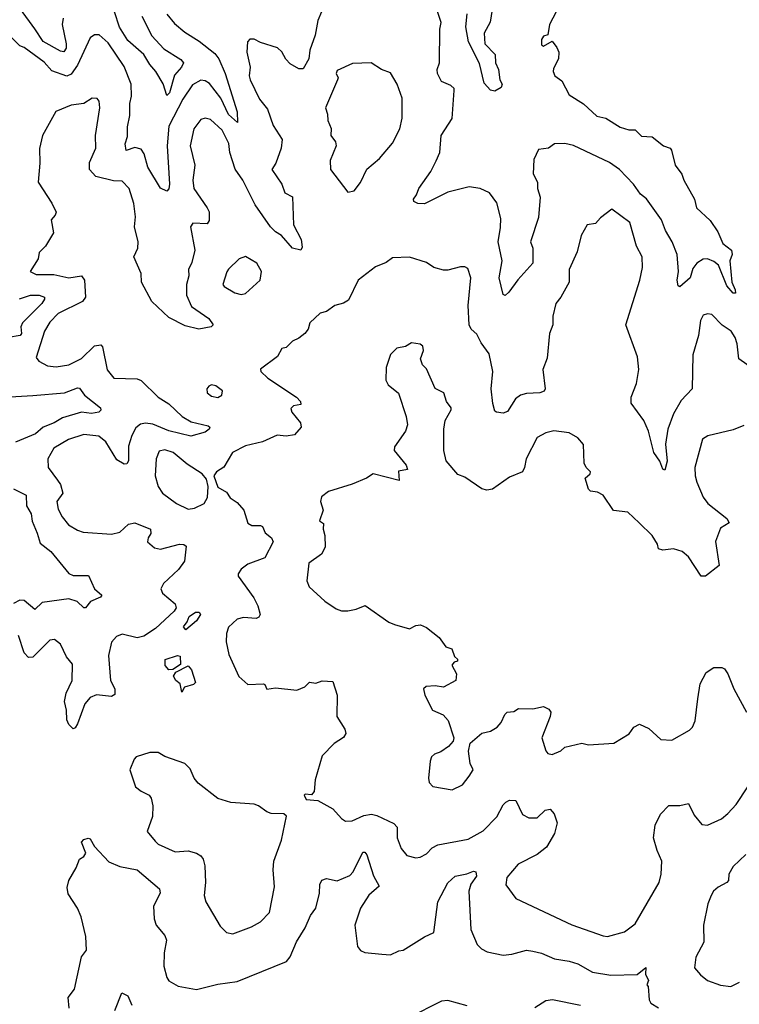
# Model space of a CAD drawing. Extents: x 1839239 to 1929705, y 762242 to 910352.
# Tile 178 of 256: x 1904084 to 1907464, y 820973 to 825598. Entities that reach past the tile are written whole.
import ezdxf

# ---------------------------------------------------------------- set-up
doc = ezdxf.new("R2010")
doc.units = 0

msp = doc.modelspace()

# ---------------------------------------------------------------- linework, layer by layer
at = {"layer": '0CON10XD'}
for points in [[(1906603.1, 825635), (1906571.9, 825575), (1906565, 825527.5), (1906545, 825520.8), (1906534.6, 825505.4), (1906535, 825480), (1906545, 825473.3), (1906585, 825496.7), (1906607.1, 825467.1), (1906616.4, 825445), (1906615.5, 825415), (1906590.6, 825369.4), (1906590, 825355), (1906598.1, 825335), (1906630.8, 825310.8), (1906665, 825244.6), (1906732.5, 825202.5), (1906794.4, 825145), (1906836.4, 825136.3), (1906905, 825092.7), (1906945, 825081.4), (1906975, 825081.4), (1907005, 825051.1), (1907055, 825048.5), (1907108, 825005), (1907138.8, 824995), (1907145.6, 824985.6), (1907163.1, 824915), (1907193.4, 824873.4), (1907203.3, 824845), (1907254, 824755), (1907262.5, 824715), (1907327.5, 824655), (1907362.4, 824602.4), (1907387.1, 824547.1), (1907428, 824515), (1907430, 824495), (1907420, 824465), (1907428.5, 824365), (1907445, 824330), (1907445.8, 824314.2), (1907435, 824314), (1907405, 824348), (1907365.8, 824445.8), (1907345, 824462.9), (1907315, 824474.5), (1907295, 824473.3), (1907265, 824454.4), (1907245, 824430), (1907233.3, 824385), (1907185, 824343.3), (1907177.5, 824347.5), (1907172, 824375), (1907179.1, 824415), (1907171.5, 824495), (1907149.1, 824555), (1907117.6, 824607.6), (1907098.1, 824658.1), (1907027.5, 824757.5), (1906999.2, 824779.2), (1906967.4, 824825), (1906902, 824895), (1906855, 824927.2), (1906685, 825007.8), (1906643.8, 825016.2), (1906595.6, 825014.4), (1906567.5, 824995), (1906521.5, 824988.5), (1906499.1, 824940.9), (1906496.4, 824875), (1906515.4, 824835), (1906516.7, 824805), (1906528.2, 824765), (1906520.6, 824669.4), (1906483.3, 824555), (1906494.4, 824525), (1906493.8, 824455), (1906423.1, 824376.9), (1906381.7, 824318.3), (1906365, 824302.5), (1906355, 824307.5), (1906335.5, 824385), (1906350.2, 824465), (1906331.6, 824555), (1906342.9, 824622.9), (1906344.3, 824664.3), (1906325, 824738.6), (1906290.6, 824785), (1906246.2, 824805), (1906195, 824813.3), (1906095, 824788.5), (1905985, 824733.1), (1905954.6, 824734.6), (1905935.8, 824745), (1905934.2, 824755), (1905948.5, 824775), (1905958.2, 824805), (1906014.7, 824885.3), (1906040, 824935), (1906057.1, 824975), (1906064.4, 825055), (1906115.6, 825134.4), (1906124.2, 825265), (1906124, 825275), (1906109.8, 825289.8), (1906065, 825308), (1906046.2, 825346.2), (1906045.5, 825365), (1906056.2, 825395), (1906057, 825553), (1906064, 825585), (1906025, 825701.9)], [(1904287.7, 825605), (1904283.9, 825576.1), (1904302.4, 825485), (1904301.9, 825465), (1904292, 825448), (1904275, 825449.7), (1904195, 825495.3), (1904155.4, 825555.4), (1904088, 825648)], [(1906303.1, 825646.9), (1906294, 825586), (1906266.2, 825535), (1906268.6, 825485), (1906316.7, 825435), (1906318.6, 825395), (1906333.5, 825365), (1906339.4, 825315), (1906350, 825295), (1906345, 825279.4), (1906315, 825262.5), (1906295, 825266.5), (1906265, 825300.6), (1906243.2, 825393.2), (1906191.8, 825495), (1906180, 825565), (1906186.4, 825626.4)], [(1904774.4, 825625), (1904811, 825581), (1904859.1, 825539.1), (1904926.9, 825496.9), (1904999.8, 825439.8), (1905019.8, 825415), (1905049.3, 825345), (1905105.2, 825165), (1905106.7, 825115), (1905065, 825153.1), (1905029.4, 825229.4), (1904975, 825299), (1904955, 825311.2), (1904935, 825313.7), (1904895, 825291.8), (1904850, 825225), (1904785, 825097.5), (1904776, 825006), (1904788.2, 824825), (1904785, 824803.3), (1904775, 824792.5), (1904745, 824807.5), (1904685.4, 824905.4), (1904668.3, 824968.3), (1904655, 824990), (1904625, 824997.5), (1904583.8, 824983.8), (1904580, 825015), (1904589.8, 825050.2), (1904590, 825095), (1904601.4, 825148.6), (1904602.1, 825205), (1904609.3, 825239.3), (1904607.7, 825295), (1904575, 825378.6), (1904499.7, 825489.7), (1904457.8, 825527.8), (1904435, 825527.8), (1904415, 825512.9), (1904356.2, 825385), (1904325, 825342.8), (1904305, 825332.9), (1904235, 825357.8), (1904199.5, 825399.5), (1904105, 825467.3), (1904085, 825475.6), (1904034, 825525)], [(1904657.4, 825615), (1904705, 825522.3), (1904761.1, 825461.1), (1904841.4, 825411.4), (1904852.9, 825395), (1904844.4, 825375), (1904811.7, 825338.3), (1904787.8, 825255), (1904775, 825242), (1904757.4, 825297.4), (1904723.5, 825355), (1904695, 825387.9), (1904666.5, 825435), (1904591.3, 825501.3), (1904553, 825563), (1904529.8, 825635)], [(1905502, 825635), (1905484.3, 825595), (1905472.3, 825525), (1905446.5, 825455), (1905442.3, 825415), (1905415, 825366.7), (1905395, 825366.7), (1905355, 825390.8), (1905333.5, 825413.5), (1905315, 825447.9), (1905295, 825466.2), (1905215, 825490.8), (1905185, 825507.5), (1905165, 825507.5), (1905153.3, 825495), (1905151.4, 825445), (1905166.1, 825375), (1905161.2, 825335), (1905166.4, 825315), (1905210, 825225), (1905247.7, 825177.7), (1905275, 825101.1), (1905316.7, 825035), (1905312.7, 824995), (1905287.1, 824925), (1905268.9, 824895), (1905314.6, 824825), (1905329.4, 824785), (1905365.9, 824765.9), (1905370.8, 824635), (1905405.5, 824565), (1905410.8, 824529.2), (1905403.9, 824516.1), (1905365, 824525.6), (1905314.4, 824585), (1905285, 824602.3), (1905261.8, 824625), (1905189.3, 824729.3), (1905132.4, 824845), (1905096.3, 824896.3), (1905071.5, 824975), (1905067.1, 825017.1)], [(1905625, 824787.5), (1905655, 824793.8), (1905685, 824833.8), (1905715, 824896.2), (1905773.6, 824946.4), (1905835, 825018), (1905869.1, 825085), (1905880.4, 825135), (1905880.2, 825230.2), (1905856.7, 825295), (1905825, 825348.6), (1905783.8, 825365), (1905734.4, 825395.6), (1905647.3, 825392.7), (1905575, 825360), (1905570.4, 825345), (1905579.1, 825325), (1905577.3, 825315), (1905520.4, 825185), (1905530, 825155), (1905530.6, 825125), (1905547.6, 825087.6), (1905545.6, 825055), (1905568.1, 825025), (1905570.6, 825005), (1905542.4, 824937.6), (1905543.1, 824895), (1905625, 824787.5)], [(1905067.1, 825017.1), (1905035, 825078.8), (1904979.5, 825129.5), (1904954.5, 825135.5), (1904935, 825130), (1904902.2, 825085), (1904884.5, 825005), (1904907.1, 824915), (1904897.6, 824845), (1904902.7, 824805), (1904963.9, 824715), (1904973.8, 824695), (1904974.6, 824675.4), (1904973.3, 824655), (1904965, 824639.2), (1904897, 824643), (1904885.7, 824625), (1904906.9, 824515), (1904892.9, 824457.1), (1904876.2, 824425), (1904878.4, 824395), (1904867.1, 824355), (1904867.3, 824305), (1904891.4, 824251.4), (1904972, 824195), (1904993.3, 824165), (1904983.9, 824156.1), (1904925, 824143.9), (1904860.7, 824160.7), (1904785, 824199.6), (1904704.2, 824274.2), (1904656.8, 824365), (1904655, 824406.2), (1904620.5, 824485), (1904638.2, 824525), (1904641.1, 824555), (1904623.2, 824625), (1904627.3, 824672.7), (1904620.3, 824735), (1904598.5, 824805), (1904565, 824839.1), (1904525, 824841.5), (1904442, 824862), (1904411.4, 824895), (1904412.1, 824927.9), (1904441.4, 824995), (1904439.4, 825055), (1904461.1, 825185), (1904456.9, 825215), (1904447.6, 825227.6), (1904425, 825229.2), (1904385.3, 825204.7), (1904325, 825196.7), (1904253.4, 825166.6), (1904191.2, 825055), (1904176.4, 824993.6), (1904179.2, 824925), (1904171.1, 824835), (1904235, 824736.4), (1904255.5, 824694.5), (1904250.5, 824679.5), (1904231.2, 824658.8), (1904242.2, 824597.8), (1904205.6, 824535), (1904175.8, 824505), (1904170.6, 824475), (1904132.5, 824415), (1904162, 824402), (1904245, 824401.3), (1904315, 824386.3), (1904375, 824394.4), (1904387.9, 824375), (1904393.4, 824295), (1904378.5, 824275), (1904265, 824218.2), (1904225, 824177.3), (1904200.4, 824135), (1904161.4, 824011.4), (1904173.3, 823995), (1904215, 823972.3), (1904255, 823968.4), (1904315, 823977.6), (1904375, 824006.1), (1904435, 824065.9), (1904465, 824070.6), (1904472.2, 824062.2), (1904495, 823953.3), (1904526.2, 823915), (1904635, 823911.7), (1904655, 823904.1), (1904735.2, 823825.2), (1904785, 823793.3), (1904847.8, 823735), (1904890.1, 823710.1), (1904970, 823690), (1904976.9, 823685), (1904974.3, 823675), (1904955, 823661.5), (1904888.1, 823641.9), (1904785, 823667.2), (1904708.7, 823698.7), (1904675, 823703.3), (1904651, 823699), (1904628.8, 823681.2), (1904611.1, 823645), (1904595.2, 823594.8), (1904594.6, 823525.4), (1904587.4, 823512.6), (1904575, 823510), (1904540.9, 823530.8), (1904488, 823615), (1904455, 823642.5), (1904385, 823649.4), (1904313.4, 823626.6), (1904245, 823586.2), (1904216.7, 823535), (1904218.1, 823495), (1904262.1, 823435), (1904275.4, 823415), (1904286.9, 823375), (1904258.2, 823335), (1904265, 823298.8), (1904282.9, 823262.9), (1904313.1, 823225), (1904355, 823200), (1904381.8, 823191.8), (1904515, 823180.9), (1904555, 823191.8), (1904595, 823227.9), (1904625.5, 823234.5), (1904698.7, 823205), (1904699.6, 823185), (1904686.7, 823165), (1904684.2, 823145), (1904716.9, 823116.9), (1904745, 823110.9), (1904834.3, 823134.3), (1904855, 823133.8), (1904866.2, 823125), (1904857.5, 823055), (1904829.4, 823015), (1904759.7, 822950.3), (1904747.5, 822925), (1904754.2, 822905), (1904814.5, 822855), (1904818.8, 822835), (1904810.2, 822819.7), (1904721.7, 822738.3), (1904667.3, 822702.7), (1904635, 822695.3), (1904565, 822711.3), (1904538.7, 822701.3), (1904515.4, 822675), (1904501.7, 822611.7), (1904511.1, 822495), (1904530.7, 822455), (1904531.3, 822428.7), (1904515, 822419.7), (1904445, 822426.7), (1904414.8, 822415.2), (1904389.6, 822385), (1904355, 822290), (1904345, 822272.5), (1904335, 822267.5), (1904315, 822287.5), (1904305, 822310), (1904303.3, 822355), (1904294, 822395), (1904302.7, 822435), (1904330.7, 822495), (1904331.7, 822571.7), (1904303.6, 822605), (1904275.5, 822665), (1904246.9, 822686.9), (1904225, 822684.4), (1904146.3, 822603.7), (1904125, 822602.7), (1904105, 822624.3), (1904078.2, 822705)], [(1907589.5, 823915), (1907462.5, 824005), (1907454.4, 824075), (1907445, 824106.2), (1907425.8, 824135), (1907383.8, 824163.8), (1907335, 824214), (1907315, 824217.1), (1907295, 824210.8), (1907281.5, 824185), (1907272.9, 824115), (1907245.5, 824024.5), (1907242.5, 823865), (1907190.7, 823809.3), (1907155, 823747.1), (1907128.8, 823675), (1907117.5, 823605), (1907125.4, 823524.6), (1907115, 823482.5), (1907105, 823487.5), (1907090.5, 823525), (1907062.1, 823565), (1907037.5, 823665), (1907015.6, 823715.6), (1906956.6, 823796.6), (1906955.6, 823825), (1906981.1, 823888.9), (1906991.6, 823955), (1906986.5, 824015), (1906930.9, 824165), (1906997.5, 824375), (1907009.2, 824435), (1907008.2, 824485), (1906981.5, 824535), (1906949.2, 824645), (1906865, 824708), (1906812.1, 824667.9), (1906788.8, 824641.2), (1906750, 824635), (1906722, 824585), (1906702.9, 824507.1), (1906665.6, 824425), (1906664.3, 824365), (1906625.8, 824295), (1906602, 824265), (1906588.1, 824205), (1906588.9, 824165), (1906572.9, 824125), (1906561.2, 824008.8), (1906541.9, 823955), (1906551.5, 823865), (1906546.9, 823853.1), (1906527.5, 823845), (1906465, 823841.8), (1906436.1, 823833.9), (1906413, 823817), (1906375, 823757.5), (1906355, 823750.8), (1906324.2, 823754.2), (1906315, 823760), (1906306.4, 823795), (1906299.2, 823865), (1906305.7, 823945.7), (1906288.8, 824028.8), (1906250.8, 824080.8), (1906231.5, 824121.5), (1906204.8, 824144.8), (1906194.7, 824165), (1906190, 824255), (1906202.5, 824385), (1906189.7, 824429.7), (1906175, 824437.5), (1906155, 824438), (1906095, 824421.4), (1906075, 824421.4), (1906030, 824435), (1905995, 824457.1), (1905915, 824483.1), (1905835, 824479.2), (1905805, 824457.5), (1905755, 824438), (1905674, 824375), (1905628.8, 824281.2), (1905605, 824266.7), (1905565, 824255.8), (1905525, 824227.1), (1905495, 824220), (1905447.5, 824175), (1905438.6, 824145), (1905424, 824125), (1905395, 824102), (1905365, 824088.8), (1905335, 824058.8), (1905315, 824053.8), (1905294.4, 824015.6), (1905215, 823956.7), (1905216.9, 823945), (1905249.5, 823915), (1905384.3, 823825), (1905402.9, 823805), (1905405, 823790), (1905370, 823785), (1905357.5, 823772.5), (1905362.5, 823755), (1905403.1, 823705), (1905406, 823685), (1905375, 823648.6), (1905335, 823641.8), (1905293.6, 823646.4), (1905225, 823614.6), (1905145, 823597.3), (1905084.3, 823565), (1905043.1, 823496.9), (1905008, 823475), (1904996, 823455), (1905015, 823402.5), (1905055, 823378.8), (1905072.1, 823352.1), (1905105, 823330.8), (1905136.7, 823295), (1905155, 823234), (1905175, 823221.9), (1905215, 823222.5), (1905225, 823217.5), (1905237.6, 823187.6), (1905266.2, 823165), (1905274.4, 823145), (1905235, 823070), (1905155, 823040.6), (1905125, 823017.1), (1905110.8, 822995), (1905110.8, 822985), (1905183.3, 822883.3), (1905202.5, 822845), (1905213.5, 822805), (1905207.7, 822792.3), (1905195, 822785.6), (1905135, 822790.7), (1905105, 822782.2), (1905065.4, 822745), (1905054.6, 822715), (1905053.4, 822676.6), (1905066.4, 822616.4), (1905113.6, 822513.6), (1905155.6, 822475.6), (1905228.8, 822478.8), (1905235.8, 822475.8), (1905245, 822454.2), (1905285, 822460.6), (1905385, 822448.6), (1905423.8, 822465), (1905445, 822486.2), (1905475, 822482), (1905505, 822493.3), (1905555, 822490), (1905575.7, 822425), (1905574.3, 822325), (1905611.2, 822265), (1905616, 822245), (1905605, 822226.7), (1905560.9, 822199.1), (1905505, 822140), (1905471.7, 822028.3), (1905467, 821973), (1905455, 821957.5), (1905425, 821960), (1905420, 821955), (1905430, 821935), (1905485, 821930), (1905555, 821891.4), (1905595, 821846), (1905615, 821832.9), (1905645, 821834.5), (1905700, 821860), (1905736.5, 821866.5), (1905760.9, 821860.9), (1905841.9, 821821.9), (1905856.7, 821805), (1905856.9, 821755), (1905875.7, 821705), (1905902.9, 821672.9), (1905945, 821661.4), (1905965, 821664.3), (1905995, 821680.8), (1906021.3, 821708.7), (1906047.4, 821722.6), (1906191.2, 821748.8), (1906261.1, 821788.9), (1906325, 821853.3), (1906355, 821910), (1906367.5, 821922.5), (1906385, 821932.9), (1906415, 821930), (1906445.7, 821865), (1906475, 821849.4), (1906515, 821849.2), (1906552, 821885), (1906575, 821889.4), (1906595, 821868), (1906609.3, 821825), (1906595.9, 821775), (1906558.8, 821711.2), (1906515, 821676.4), (1906425, 821631.9), (1906371.7, 821568.3), (1906368, 821535), (1906415, 821470.8), (1906677.4, 821347.4), (1906825, 821294.3), (1906845, 821292), (1906925, 821314.4), (1906975, 821351.1), (1907087.3, 821545), (1907097.5, 821585), (1907099.4, 821645), (1907077.5, 821695), (1907061.4, 821755), (1907068.5, 821815), (1907093.6, 821866.4), (1907132.3, 821907.7), (1907185, 821907.5), (1907225, 821916.2), (1907251.3, 821861.3), (1907288.3, 821818.3), (1907315, 821814), (1907380, 821845), (1907410.9, 821869.1), (1907448.6, 821911.4), (1907503.5, 821995)], [(1905125, 824307.8), (1905145, 824311.4), (1905214, 824375), (1905220, 824415), (1905198, 824455), (1905145, 824485.8), (1905115, 824474.2), (1905065, 824425.8), (1905056.2, 824413.8), (1905038.6, 824355), (1905045, 824344.3), (1905095, 824314.5), (1905125, 824307.8)], [(1904083.6, 824286.4), (1904135, 824304.3), (1904175, 824304.3), (1904200, 824295), (1904201.1, 824285), (1904187.9, 824265), (1904097.5, 824175), (1904089.8, 824155), (1904092.9, 824125), (1904086.2, 824115), (1903975, 824096.3)], [(1907485, 823691.9), (1907435, 823671.9), (1907316.9, 823643.1), (1907291.5, 823628.5), (1907255.5, 823494.5), (1907256.9, 823455), (1907265.3, 823425.3), (1907294, 823356), (1907315.6, 823325), (1907405.6, 823255), (1907416, 823235), (1907375, 823209.2), (1907352.9, 823147.1), (1907370, 823035), (1907305, 822984.2), (1907284.2, 822985), (1907225.6, 823075), (1907195, 823100.8), (1907155, 823113.3), (1907105, 823106.7), (1907085, 823112.5), (1907080, 823135), (1907054.3, 823175), (1906993.5, 823235), (1906941.2, 823285), (1906873.3, 823293.3), (1906824.3, 823364.3), (1906798.3, 823378.3), (1906765, 823384.2), (1906755, 823393.8), (1906740.5, 823445), (1906763.3, 823465), (1906765.6, 823475), (1906744.5, 823494.5), (1906735.7, 823515), (1906732.3, 823602.3), (1906705, 823633.8), (1906665, 823657.5), (1906592.7, 823667.3), (1906555, 823658), (1906515, 823636), (1906462.2, 823535), (1906455.6, 823495), (1906445.8, 823475), (1906385, 823449.4), (1906305, 823392.5), (1906277.6, 823387.6), (1906254.5, 823394.5), (1906175, 823450), (1906141.2, 823461.2), (1906086.8, 823526.8), (1906075.7, 823574.3), (1906075.7, 823674.3), (1906082, 823715), (1906111.2, 823765), (1906111.2, 823775), (1906088, 823805), (1906075.6, 823845.6), (1906036.2, 823866.2), (1905995, 823957.5), (1905976.4, 823976.4), (1905966.7, 824005), (1905980.6, 824045), (1905976.9, 824065), (1905965, 824074.3), (1905925, 824080), (1905896.4, 824063.6), (1905855, 824056), (1905826, 824025), (1905805.7, 823964.3), (1905804.4, 823904.4), (1905815, 823883.3), (1905863.9, 823843.9), (1905900, 823735), (1905906, 823695), (1905896.7, 823665), (1905845, 823592.5), (1905842.5, 823575), (1905899.4, 823505), (1905906.2, 823485), (1905862.9, 823477.1), (1905865.7, 823434.3), (1905744.4, 823465.6), (1905712.5, 823445), (1905645, 823416), (1905535, 823382), (1905502.3, 823357.7), (1905497.5, 823335), (1905510, 823295), (1905492.5, 823245), (1905511.7, 823231.7), (1905508.8, 823205), (1905517.3, 823175), (1905518.9, 823121.1), (1905502.1, 823087.9), (1905441.4, 823045), (1905432.9, 822962.9), (1905444, 822935), (1905516.9, 822866.9), (1905571.1, 822831.1), (1905595, 822821.9), (1905625, 822821.1), (1905665, 822829.1), (1905706.4, 822846.4), (1905818.3, 822768.3), (1905845, 822757.1), (1905915, 822736.7), (1905945, 822753.3), (1905966.4, 822756.4), (1905995, 822742.5), (1906055, 822696.7), (1906085, 822652.5), (1906113, 822643), (1906126.4, 822606.4), (1906140, 822595), (1906140, 822585), (1906125, 822580), (1906113.6, 822566.4), (1906135.6, 822525.6), (1906133.3, 822495), (1906075, 822462.5), (1906035, 822469.2), (1905993.8, 822466.2), (1905980, 822455), (1905987.5, 822425), (1906022.5, 822355), (1906073.6, 822333.6), (1906097, 822307), (1906123.8, 822225), (1906120.7, 822209.3), (1906097.5, 822185), (1906061.4, 822158.6), (1906031.8, 822148.2), (1906018.5, 822135), (1906011.4, 822115), (1906004, 822035), (1906008, 822015), (1906025, 821996.2), (1906115, 821980.8), (1906163.3, 822005), (1906195.6, 822044.4), (1906213.8, 822075), (1906200, 822105), (1906192.3, 822162.3), (1906199.3, 822200.7), (1906255, 822246.7), (1906295, 822256.7), (1906326.7, 822275), (1906345, 822297.5), (1906362, 822335), (1906374.4, 822345.6), (1906405, 822349.2), (1906427.1, 822362.9), (1906495, 822360.8), (1906545, 822372), (1906570, 822360), (1906578.1, 822345), (1906575.7, 822325.7), (1906537.1, 822225), (1906555, 822163.3), (1906565, 822151.2), (1906585, 822146.2), (1906625, 822164.4), (1906645, 822181.4), (1906725, 822199.2), (1906755, 822192.5), (1906875, 822200), (1906946.3, 822243.7), (1906968, 822275), (1906995, 822288.6), (1907038.9, 822268.9), (1907095, 822216.9), (1907146.4, 822213.6), (1907229.7, 822260.3), (1907244, 822275), (1907257.1, 822305), (1907268.7, 822408.7), (1907280.7, 822479.3), (1907308.6, 822531.4), (1907345, 822555.7), (1907382.5, 822555), (1907395, 822548.8), (1907410, 822525), (1907438.6, 822455), (1907497.5, 822345)], [(1903985, 823823.4), (1904145, 823833.1), (1904295, 823846.2), (1904355, 823869.6), (1904365, 823866.9), (1904388.9, 823835), (1904463.8, 823775), (1904465.8, 823764.2), (1904455.6, 823754.4), (1904421.5, 823748.5), (1904375, 823755.4), (1904285, 823728.4), (1904246.5, 823705), (1904193.8, 823685), (1904157.8, 823652.2), (1904065, 823613.8)], [(1905015, 823824.2), (1905033.3, 823835), (1905036.7, 823855), (1905005, 823879.2), (1904985, 823882.5), (1904972.7, 823877.3), (1904963.3, 823865), (1904964, 823845), (1904985, 823830), (1905015, 823824.2)], [(1904875, 823299.4), (1904905, 823304.4), (1904950, 823325), (1904965.8, 823354.2), (1904970, 823405), (1904960.7, 823440.7), (1904941.2, 823465), (1904870, 823510), (1904805, 823565.4), (1904765, 823578.2), (1904738.9, 823571.1), (1904724.5, 823535), (1904721.1, 823455), (1904734, 823405), (1904755, 823374), (1904821.2, 823325), (1904875, 823299.4)], [(1904055.6, 823395), (1904114.5, 823365), (1904116.1, 823315), (1904137.5, 823277.5), (1904142.7, 823242.7), (1904166, 823186), (1904179.8, 823139.8), (1904231, 823101), (1904315, 822997.1), (1904335, 822987.5), (1904407.5, 822987.5), (1904435.4, 822925.4), (1904470, 822895), (1904463.6, 822886.4), (1904416.2, 822865), (1904393.6, 822836.4), (1904385, 822836.2), (1904354.7, 822864.7), (1904315, 822877.3), (1904188.9, 822861.1), (1904155, 822827.1), (1904105, 822870.4), (1904085, 822871.5), (1904055, 822855.9)], [(1904865, 822732.5), (1904853.6, 822746.4), (1904870.7, 822769.3), (1904880, 822795), (1904910, 822815), (1904927.5, 822815), (1904932.5, 822805), (1904913.8, 822775), (1904865, 822732.5)], [(1904785, 822544.2), (1904767.5, 822565), (1904767.5, 822592.5), (1904825, 822612.5), (1904838.3, 822608.3), (1904840, 822570), (1904803.3, 822546.7), (1904785, 822544.2)], [(1904845, 822440), (1904838.3, 822478.3), (1904816.7, 822495), (1904806.7, 822515), (1904817, 822533), (1904875, 822563.3), (1904891.2, 822545), (1904910, 822485), (1904900, 822475), (1904857.5, 822462.5), (1904845, 822440)], [(1905085, 821304), (1905172.6, 821337.4), (1905215, 821360.8), (1905257.5, 821405), (1905280.9, 821525), (1905274.4, 821605), (1905277.1, 821645), (1905314, 821745), (1905337.5, 821857.5), (1905325, 821867.5), (1905265, 821870), (1905245, 821876.7), (1905206.1, 821906.1), (1905185, 821913.3), (1905075, 821921.2), (1905015, 821940), (1904922, 822012), (1904904.2, 822035), (1904885, 822080), (1904860, 822105), (1904765, 822136.7), (1904735, 822155.7), (1904695, 822155.6), (1904630.8, 822135), (1904621.4, 822125), (1904601.2, 822075), (1904627.5, 821995), (1904653.9, 821973.9), (1904692.5, 821955), (1904701.7, 821941.7), (1904710, 821905), (1904708, 821855), (1904682.5, 821785), (1904719.7, 821739.7), (1904735, 821726), (1904815, 821690), (1904875, 821694.2), (1904915, 821684), (1904935, 821671.2), (1904945.6, 821655), (1904953.6, 821623.6), (1904956.5, 821545), (1904951.1, 821485), (1904958.6, 821455), (1905025, 821340), (1905055, 821311.2), (1905085, 821304)], [(1904316.2, 820955), (1904311.9, 821005), (1904341.4, 821045), (1904374, 821196), (1904398, 821228), (1904395, 821292.5), (1904373.5, 821383.5), (1904355.5, 821425), (1904312.1, 821492.1), (1904307.3, 821522.7), (1904314.6, 821555), (1904349.2, 821615), (1904364.3, 821655), (1904385, 821667.1), (1904395, 821683.3), (1904374.3, 821735), (1904385, 821748), (1904405, 821753.8), (1904415, 821750), (1904435.8, 821715), (1904502.6, 821642.6), (1904555, 821621.1), (1904635.7, 821605.7), (1904741.2, 821515), (1904744.5, 821495), (1904712.7, 821435), (1904716.1, 821375), (1904724.5, 821345), (1904766.1, 821296.1), (1904774.3, 821275), (1904762.5, 821215), (1904761.7, 821151.7), (1904775, 821100), (1904785, 821084), (1904828.3, 821058.3), (1904915, 821043.3), (1905015, 821068.5), (1905105, 821080.8), (1905336.5, 821175), (1905353.8, 821196.2), (1905383.7, 821266.3), (1905425, 821332), (1905449.8, 821390.2), (1905474.5, 821425), (1905491.8, 821495), (1905493.8, 821536.2), (1905503.5, 821556.5), (1905525, 821564.2), (1905575, 821553.1), (1905635, 821577.8), (1905650, 821595), (1905695, 821688), (1905705, 821688), (1905715, 821676), (1905746.6, 821576.6), (1905772.1, 821527.9), (1905723.7, 821486.3), (1905684.2, 821425), (1905658.7, 821345), (1905670, 821245), (1905685, 821225.8), (1905705, 821216), (1905785, 821209.4), (1905825, 821205.6), (1905865, 821224.6), (1905885, 821227.5), (1905985, 821290), (1906030, 821310), (1906048.5, 821455), (1906095, 821544.2), (1906130, 821575), (1906185, 821586), (1906215, 821598.6), (1906226, 821595), (1906228.9, 821575), (1906202.9, 821537.1), (1906193.5, 821505), (1906202.9, 821325), (1906232.5, 821255), (1906253.6, 821233.7), (1906279.1, 821219.1), (1906355, 821204.6), (1906395, 821208.7), (1906465, 821227.3), (1906495, 821223.5), (1906535, 821213.8), (1906596.4, 821186.4), (1906665, 821176.5), (1906705, 821163.3), (1906774, 821124), (1906860.3, 821110.3), (1906985, 821114), (1907025, 821146.7), (1907023.3, 821115), (1907037.5, 821085), (1907030, 821065), (1907036.2, 821056.2), (1907040.8, 820995), (1907048.6, 820978.6), (1907085, 820957.1)], [(1907495, 821676.6), (1907435, 821620.5), (1907415.4, 821585), (1907412.5, 821555), (1907405.7, 821545), (1907365, 821523.6), (1907343.5, 821505), (1907331.5, 821485), (1907316.2, 821445), (1907295.5, 821345), (1907297.3, 821265), (1907259.1, 821195), (1907253.1, 821145), (1907281.1, 821111.1), (1907315, 821085.7), (1907375, 821062.9), (1907425, 821056.9), (1907465, 821076.9)], [(1904531.1, 820945), (1904563, 821027), (1904592.5, 821012.5), (1904610.5, 820969.5)], [(1906185.5, 820965.5), (1906095, 820991.5), (1906065, 820987.9), (1905909.7, 820910.3)], [(1906717.9, 820967.9), (1906586.4, 820993.6), (1906555, 820988.9), (1906503.7, 820956.3)]]:
    msp.add_lwpolyline(points, dxfattribs=at)

doc.saveas('drawing.dxf')
